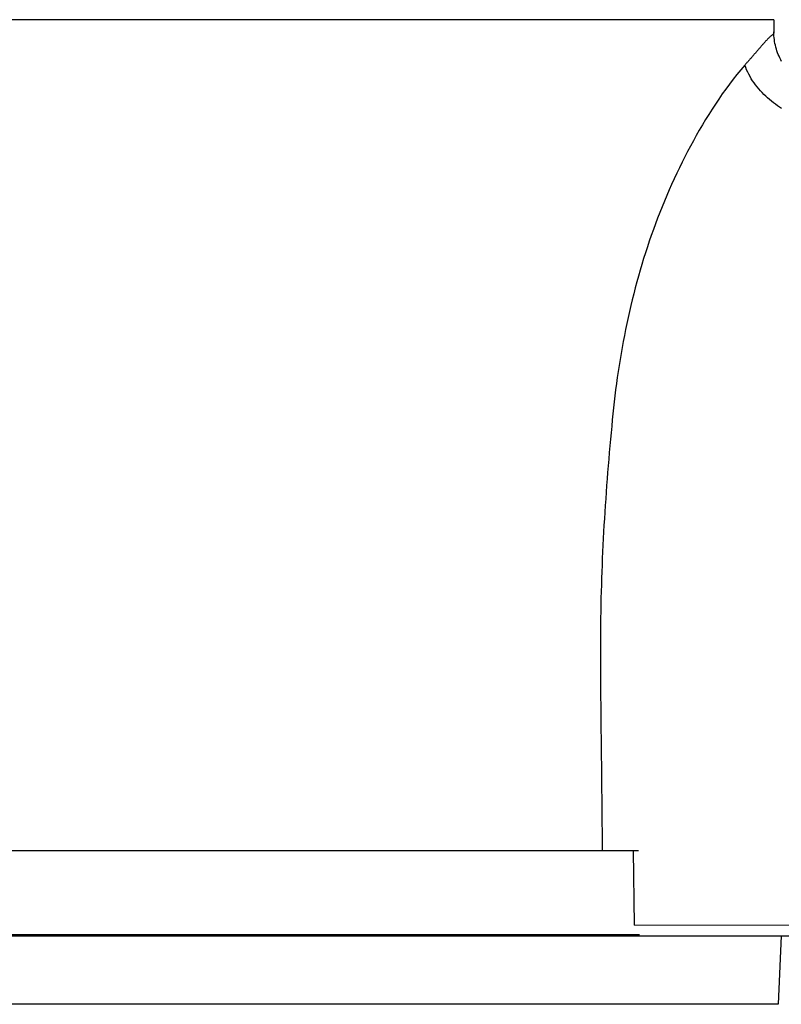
# Model space of a CAD drawing. Header units: millimetres. Extents: x 6 to 204, y 6 to 291.
# Tile 22 of 43: x 89 to 113, y 206 to 237. Entities that reach past the tile are written whole.
import ezdxf

# ---------------------------------------------------------------- set-up
doc = ezdxf.new("R2010")
doc.units = ezdxf.units.MM
doc.header["$LTSCALE"] = 19.36
doc.layers.get('0').update_dxf_attribs({"linetype": 'CONTINUOUS'})
for name, color, linetype in [('02___PRT_ALL_AXES', 7, 'CONTINUOUS'), ('03___PRT_ALL_CURVES', 7, 'CONTINUOUS'), ('06___PRT_ALL_SURFS', 7, 'CONTINUOUS')]:
    doc.layers.add(name, color=color, linetype=linetype)

msp = doc.modelspace()

# ---------------------------------------------------------------- linework, layer by layer
at = {"color": 7}
msp.add_line((112.3912, 236.5904), (55.0585, 236.5904), dxfattribs=at)
for p, q in [((112.3915, 236.5904), (112.3915, 236.207)), ((112.3072, 236.0839), (112.2938, 236.073)), ((112.3209, 236.0947), (112.3072, 236.0839)), ((112.3349, 236.1054), (112.3209, 236.0947)), ((112.3489, 236.1162), (112.3349, 236.1054)), ((112.3621, 236.1277), (112.3489, 236.1162)), ((112.3734, 236.1406), (112.3621, 236.1277)), ((112.382, 236.1554), (112.3734, 236.1406)), ((112.3876, 236.172), (112.382, 236.1554)), ((112.3906, 236.1895), (112.3876, 236.172)), ((112.3915, 236.207), (112.3906, 236.1895)), ((112.3925, 236.1472), (112.3915, 236.207)), ((112.3954, 236.0874), (112.3925, 236.1472)), ((112.4003, 236.0277), (112.3954, 236.0874)), ((112.0192, 235.7853), (112.0078, 235.7722)), ((112.0305, 235.7983), (112.0192, 235.7853)), ((112.0419, 235.8114), (112.0305, 235.7983)), ((112.0533, 235.8244), (112.0419, 235.8114)), ((112.0647, 235.8375), (112.0533, 235.8244)), ((112.0761, 235.8505), (112.0647, 235.8375)), ((112.0875, 235.8634), (112.0761, 235.8505)), ((112.099, 235.8764), (112.0875, 235.8634)), ((112.1106, 235.8893), (112.099, 235.8764)), ((112.1222, 235.9022), (112.1106, 235.8893)), ((112.1338, 235.9151), (112.1222, 235.9022)), ((112.1455, 235.9279), (112.1338, 235.9151)), ((112.1572, 235.9406), (112.1455, 235.9279)), ((112.1691, 235.9534), (112.1572, 235.9406)), ((112.181, 235.966), (112.1691, 235.9534)), ((112.193, 235.9786), (112.181, 235.966)), ((112.2051, 235.9911), (112.193, 235.9786)), ((112.2173, 236.0034), (112.2051, 235.9911)), ((112.2296, 236.0155), (112.2173, 236.0034)), ((112.2421, 236.0275), (112.2296, 236.0155)), ((112.2548, 236.0392), (112.2421, 236.0275)), ((112.2676, 236.0507), (112.2548, 236.0392)), ((112.2806, 236.0619), (112.2676, 236.0507)), ((112.2938, 236.073), (112.2806, 236.0619)), ((112.4071, 235.9681), (112.4003, 236.0277)), ((112.4158, 235.9087), (112.4071, 235.9681)), ((112.4264, 235.8495), (112.4158, 235.9087)), ((112.4389, 235.7907), (112.4264, 235.8495)), ((112.4533, 235.7323), (112.4389, 235.7907)), ((111.7474, 235.4706), (111.736, 235.4575)), ((111.7587, 235.4837), (111.7474, 235.4706)), ((111.7701, 235.4967), (111.7587, 235.4837)), ((111.7814, 235.5098), (111.7701, 235.4967)), ((111.7928, 235.5229), (111.7814, 235.5098)), ((111.8041, 235.536), (111.7928, 235.5229)), ((111.8155, 235.5491), (111.8041, 235.536)), ((111.8268, 235.5622), (111.8155, 235.5491)), ((111.8381, 235.5753), (111.8268, 235.5622)), ((111.8494, 235.5884), (111.8381, 235.5753)), ((111.8608, 235.6016), (111.8494, 235.5884)), ((111.8721, 235.6147), (111.8608, 235.6016)), ((111.8834, 235.6278), (111.8721, 235.6147)), ((111.8947, 235.6409), (111.8834, 235.6278)), ((111.906, 235.6541), (111.8947, 235.6409)), ((111.9173, 235.6672), (111.906, 235.6541)), ((111.9286, 235.6803), (111.9173, 235.6672)), ((111.9399, 235.6935), (111.9286, 235.6803)), ((111.9512, 235.7066), (111.9399, 235.6935)), ((111.9625, 235.7197), (111.9512, 235.7066)), ((111.9738, 235.7329), (111.9625, 235.7197)), ((111.9852, 235.746), (111.9738, 235.7329)), ((111.9965, 235.7591), (111.9852, 235.746)), ((112.0078, 235.7722), (111.9965, 235.7591)), ((112.4695, 235.6744), (112.4533, 235.7323)), ((112.4876, 235.6171), (112.4695, 235.6744)), ((112.5075, 235.5604), (112.4876, 235.6171)), ((112.5292, 235.5044), (112.5075, 235.5604)), ((112.5527, 235.4492), (112.5292, 235.5044)), ((111.4851, 235.1707), (111.3612, 235.026)), ((111.4965, 235.1837), (111.4851, 235.1707)), ((111.5123, 235.0978), (111.4851, 235.1707)), ((111.5079, 235.1967), (111.4965, 235.1837)), ((111.5193, 235.2098), (111.5079, 235.1967)), ((111.5307, 235.2228), (111.5193, 235.2098)), ((111.5422, 235.2358), (111.5307, 235.2228)), ((111.5536, 235.2488), (111.5422, 235.2358)), ((111.565, 235.2619), (111.5536, 235.2488)), ((111.5764, 235.2749), (111.565, 235.2619)), ((111.5878, 235.2879), (111.5764, 235.2749)), ((111.5993, 235.3009), (111.5878, 235.2879)), ((111.6107, 235.314), (111.5993, 235.3009)), ((111.6221, 235.327), (111.6107, 235.314)), ((111.6335, 235.34), (111.6221, 235.327)), ((111.6449, 235.3531), (111.6335, 235.34)), ((111.6563, 235.3661), (111.6449, 235.3531)), ((111.6677, 235.3792), (111.6563, 235.3661)), ((111.6791, 235.3922), (111.6677, 235.3792)), ((111.6905, 235.4053), (111.6791, 235.3922)), ((111.7019, 235.4183), (111.6905, 235.4053)), ((111.7133, 235.4314), (111.7019, 235.4183)), ((111.7246, 235.4444), (111.7133, 235.4314)), ((111.736, 235.4575), (111.7246, 235.4444)), ((112.578, 235.3947), (112.5527, 235.4492)), ((112.605, 235.3411), (112.578, 235.3947)), ((112.6336, 235.2884), (112.605, 235.3411)), ((111.2401, 234.8791), (111.1215, 234.7299)), ((111.3612, 235.026), (111.2401, 234.8791)), ((111.5423, 235.026), (111.5123, 235.0978)), ((111.575, 234.9551), (111.5423, 235.026)), ((111.6102, 234.8853), (111.575, 234.9551)), ((111.6478, 234.8166), (111.6102, 234.8853)), ((111.0055, 234.5788), (110.892, 234.4256)), ((111.1215, 234.7299), (111.0055, 234.5788)), ((111.6878, 234.749), (111.6478, 234.8166)), ((111.73, 234.6827), (111.6878, 234.749)), ((111.7743, 234.6176), (111.73, 234.6827)), ((111.8208, 234.5537), (111.7743, 234.6176)), ((111.8691, 234.4912), (111.8208, 234.5537)), ((110.7809, 234.2707), (110.6721, 234.1141)), ((110.892, 234.4256), (110.7809, 234.2707)), ((111.9194, 234.4301), (111.8691, 234.4912)), ((111.9714, 234.3704), (111.9194, 234.4301)), ((112.025, 234.3122), (111.9714, 234.3704)), ((112.0802, 234.2555), (112.025, 234.3122)), ((112.1369, 234.2004), (112.0802, 234.2555)), ((110.5656, 233.9558), (110.4614, 233.7962)), ((110.6721, 234.1141), (110.5656, 233.9558)), ((112.195, 234.1469), (112.1369, 234.2004)), ((112.2543, 234.095), (112.195, 234.1469)), ((112.3148, 234.0449), (112.2543, 234.095)), ((112.3764, 233.9965), (112.3148, 234.0449)), ((112.4391, 233.9498), (112.3764, 233.9965)), ((112.5028, 233.9048), (112.4391, 233.9498)), ((110.3593, 233.6352), (110.2593, 233.4729)), ((110.4614, 233.7962), (110.3593, 233.6352)), ((112.5675, 233.8615), (112.5028, 233.9048)), ((112.6332, 233.8199), (112.5675, 233.8615)), ((110.2593, 233.4729), (110.1613, 233.3096)), ((110.0653, 233.1451), (109.9713, 232.9795)), ((110.1613, 233.3096), (110.0653, 233.1451)), ((109.879, 232.813), (109.7886, 232.6454)), ((109.9713, 232.9795), (109.879, 232.813)), ((109.6999, 232.4769), (109.6128, 232.3076)), ((109.7886, 232.6454), (109.6999, 232.4769)), ((109.5275, 232.1374), (109.4437, 231.9664)), ((109.6128, 232.3076), (109.5275, 232.1374)), ((109.3617, 231.7945), (109.2812, 231.6219)), ((109.4437, 231.9664), (109.3617, 231.7945)), ((109.2812, 231.6219), (109.2025, 231.4485)), ((109.1253, 231.2744), (109.0499, 231.0995)), ((109.2025, 231.4485), (109.1253, 231.2744)), ((108.976, 230.9239), (108.9038, 230.7477)), ((109.0499, 231.0995), (108.976, 230.9239)), ((108.8333, 230.5708), (108.7644, 230.3932)), ((108.9038, 230.7477), (108.8333, 230.5708)), ((108.7644, 230.3932), (108.6972, 230.215)), ((108.6316, 230.0362), (108.5677, 229.8568)), ((108.6972, 230.215), (108.6316, 230.0362)), ((108.5055, 229.6769), (108.4448, 229.4963)), ((108.5677, 229.8568), (108.5055, 229.6769)), ((108.4448, 229.4963), (108.3859, 229.3153)), ((108.3286, 229.1337), (108.2729, 228.9516)), ((108.3859, 229.3153), (108.3286, 229.1337)), ((108.2189, 228.769), (108.1664, 228.5859)), ((108.2729, 228.9516), (108.2189, 228.769)), ((108.1156, 228.4024), (108.0663, 228.2184)), ((108.1664, 228.5859), (108.1156, 228.4024)), ((108.0663, 228.2184), (108.0185, 228.034)), ((107.9724, 227.8492), (107.9277, 227.664)), ((108.0185, 228.034), (107.9724, 227.8492)), ((107.8845, 227.4784), (107.8429, 227.2925)), ((107.9277, 227.664), (107.8845, 227.4784)), ((107.8429, 227.2925), (107.8027, 227.1063)), ((107.764, 226.9197), (107.7268, 226.7328)), ((107.8027, 227.1063), (107.764, 226.9197)), ((107.7268, 226.7328), (107.6909, 226.5456)), ((107.6565, 226.3581), (107.6235, 226.1704)), ((107.6909, 226.5456), (107.6565, 226.3581)), ((107.5919, 225.9824), (107.5616, 225.7942)), ((107.6235, 226.1704), (107.5919, 225.9824)), ((107.5616, 225.7942), (107.5327, 225.6058)), ((107.5051, 225.4172), (107.4788, 225.2284)), ((107.5327, 225.6058), (107.5051, 225.4172)), ((107.4538, 225.0395), (107.4301, 224.8503)), ((107.4788, 225.2284), (107.4538, 225.0395)), ((107.4301, 224.8503), (107.4076, 224.6611)), ((107.3865, 224.4718), (107.3665, 224.2823)), ((107.4076, 224.6611), (107.3865, 224.4718)), ((107.3477, 224.0928), (107.3302, 223.9032)), ((107.3665, 224.2823), (107.3477, 224.0928)), ((107.3302, 223.9032), (107.3112, 223.6969)), ((107.2926, 223.4906), (107.2742, 223.2842)), ((107.3112, 223.6969), (107.2926, 223.4906)), ((107.2742, 223.2842), (107.2563, 223.0778)), ((107.2388, 222.8714), (107.2216, 222.6649)), ((107.2563, 223.0778), (107.2388, 222.8714)), ((107.2216, 222.6649), (107.2049, 222.4584)), ((107.1887, 222.2519), (107.173, 222.0453)), ((107.2049, 222.4584), (107.1887, 222.2519)), ((107.173, 222.0453), (107.1577, 221.8387)), ((107.1577, 221.8387), (107.143, 221.6321)), ((107.1288, 221.4254), (107.1152, 221.2187)), ((107.143, 221.6321), (107.1288, 221.4254)), ((107.1152, 221.2187), (107.1022, 221.0119)), ((107.0898, 220.8052), (107.078, 220.5983)), ((107.1022, 221.0119), (107.0898, 220.8052)), ((107.078, 220.5983), (107.0669, 220.3915)), ((107.0565, 220.1846), (107.0467, 219.9776)), ((107.0669, 220.3915), (107.0565, 220.1846)), ((107.0467, 219.9776), (107.0376, 219.7707)), ((107.0292, 219.5637), (107.0214, 219.3567)), ((107.0376, 219.7707), (107.0292, 219.5637)), ((107.0214, 219.3567), (107.0143, 219.1497)), ((107.0079, 218.9426), (107.0021, 218.7355)), ((107.0143, 219.1497), (107.0079, 218.9426)), ((107.0021, 218.7355), (106.997, 218.5284)), ((106.9926, 218.3213), (106.9888, 218.1142)), ((106.997, 218.5284), (106.9926, 218.3213)), ((106.9888, 218.1142), (106.9856, 217.9071)), ((106.9831, 217.6999), (106.9811, 217.4928)), ((106.9856, 217.9071), (106.9831, 217.6999)), ((106.9811, 217.4928), (106.9797, 217.2856)), ((106.9789, 217.0785), (106.9786, 216.8713)), ((106.9797, 217.2856), (106.9789, 217.0785)), ((106.9786, 216.8713), (106.9788, 216.6642)), ((106.9788, 216.6642), (106.9793, 216.457)), ((106.9793, 216.457), (106.9803, 216.2499)), ((106.9803, 216.2499), (106.9815, 216.0427)), ((106.9815, 216.0427), (106.983, 215.8356)), ((106.983, 215.8356), (106.9847, 215.6284)), ((106.9847, 215.6284), (106.9865, 215.4213)), ((106.9865, 215.4213), (106.9885, 215.2141)), ((106.9885, 215.2141), (106.9905, 215.007)), ((106.9905, 215.007), (106.9927, 214.7998)), ((106.9927, 214.7998), (106.9949, 214.5927)), ((106.9949, 214.5927), (106.9972, 214.3856)), ((106.9972, 214.3856), (106.9994, 214.1784)), ((106.9994, 214.1784), (107.0017, 213.9713)), ((107.0017, 213.9713), (107.004, 213.7641)), ((107.004, 213.7641), (107.0062, 213.557)), ((107.0062, 213.557), (107.0084, 213.3499)), ((107.0084, 213.3499), (107.0106, 213.1427)), ((107.0106, 213.1427), (107.0127, 212.9356)), ((107.0127, 212.9356), (107.0149, 212.7284)), ((107.0149, 212.7284), (107.017, 212.5213)), ((107.017, 212.5213), (107.0192, 212.3142)), ((107.0192, 212.3142), (107.0213, 212.107)), ((107.0213, 212.107), (107.0234, 211.8999)), ((107.0234, 211.8999), (107.0255, 211.6927)), ((107.0255, 211.6927), (107.0275, 211.4856)), ((107.0275, 211.4856), (107.0296, 211.2784)), ((107.0296, 211.2784), (107.0317, 211.0713)), ((107.0317, 211.0713), (107.0337, 210.8642)), ((54.8351, 210.657), (108.0052, 210.657)), ((107.0337, 210.8642), (107.0358, 210.657)), ((108.0043, 210.657), (108.0293, 208.3215)), ((116.0928, 208.3099), (108.0283, 208.3215)), ((54.8347, 207.9904), (152.9904, 207.9904)), ((108.1977, 208.0237), (54.8351, 208.0237)), ((101.7481, 207.9904), (101.7481, 208.0237)), ((103.3131, 207.9904), (103.3135, 208.0237)), ((104.0964, 207.9904), (104.0964, 208.0237)), ((107.4327, 207.9904), (107.4327, 208.0237)), ((112.6151, 207.9904), (112.5254, 205.8508)), ((112.5254, 205.8508), (54.9243, 205.8508))]:
    msp.add_line(p, q)
at = {"layer": '02___PRT_ALL_AXES'}
for p, q in [((107.9554, 207.9904), (107.9554, 208.0237)), ((108.0888, 207.9904), (108.0888, 208.0122))]:
    msp.add_line(p, q, dxfattribs=at)
at = {"layer": '03___PRT_ALL_CURVES'}
msp.add_line((54.8347, 207.9904), (108.334, 207.9904), dxfattribs=at)
at = {"layer": '06___PRT_ALL_SURFS'}
msp.add_line((55.0582, 210.657), (108.1653, 210.657), dxfattribs=at)

doc.saveas('drawing.dxf')
